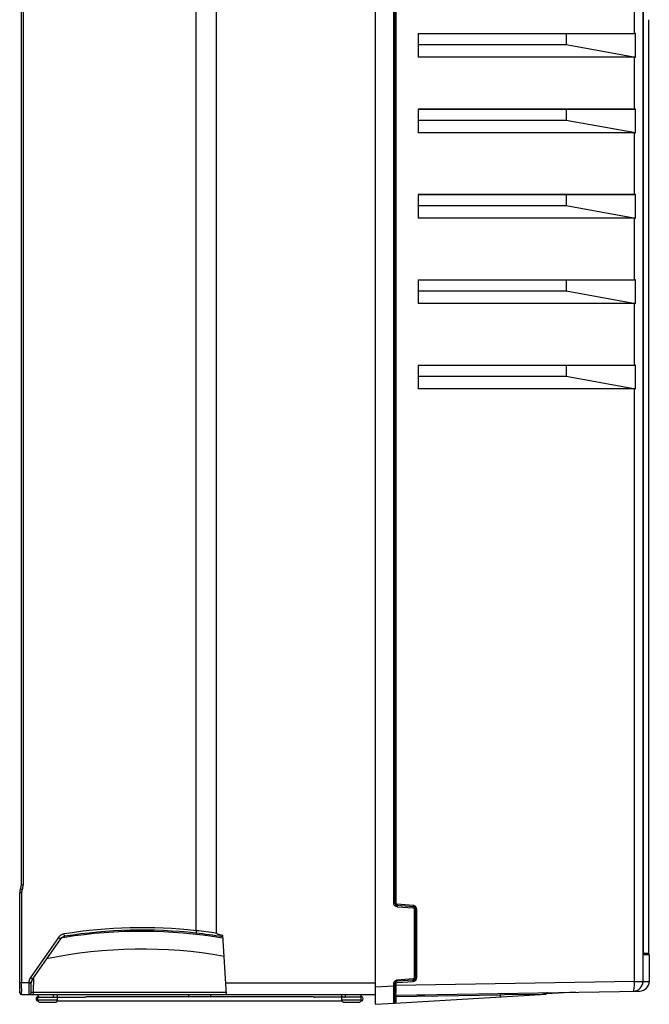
# Model space of a CAD drawing. Header units: inches. Extents: x 0 to 117, y 0 to 83.
# Tile 14 of 66: x 48 to 58, y 27 to 43. Entities that reach past the tile are written whole.
import ezdxf

# ---------------------------------------------------------------- set-up
doc = ezdxf.new("R2010")
doc.units = ezdxf.units.IN
doc.header["$LTSCALE"] = 6.431102
doc.header["$MEASUREMENT"] = 0
doc.layers.get('0').update_dxf_attribs({"linetype": 'CONTINUOUS'})

msp = doc.modelspace()

# ---------------------------------------------------------------- linework, layer by layer
at = {"color": 7, "linetype": 'CONTINUOUS'}
for p, q in [((53.864, 53.07), (53.864, 27.212)), ((58.183, 52.345), (58.183, 27.581)), ((54.162, 28.846), (54.162, 51.49)), ((54.18, 51.49), (54.18, 28.846)), ((54.197, 51.49), (54.197, 28.846)), ((50.976, 28.4), (50.976, 51.219)), ((51.302, 28.357), (51.302, 51.271)), ((48.157, 29.14), (48.157, 50.873)), ((48.185, 50.873), (48.185, 29.14)), ((58.193, 28.046), (58.193, 44.84)), ((58.045, 42.884), (58.045, 44.038)), ((58.273, 43.107), (58.273, 28.036)), ((54.557, 42.884), (54.557, 42.502)), ((54.557, 42.884), (58.045, 42.884)), ((56.947, 42.882), (54.557, 42.882)), ((58.065, 42.884), (56.947, 42.882)), ((56.947, 42.882), (56.947, 42.707)), ((58.065, 42.504), (58.065, 42.884)), ((54.557, 42.707), (56.947, 42.707)), ((56.947, 42.707), (58.065, 42.504)), ((58.045, 42.502), (54.557, 42.502)), ((58.045, 41.663), (58.045, 42.502)), ((54.557, 41.663), (54.557, 41.282)), ((54.557, 41.663), (58.045, 41.663)), ((56.947, 41.661), (54.557, 41.661)), ((58.065, 41.663), (56.947, 41.661)), ((56.947, 41.661), (56.947, 41.486)), ((58.065, 41.284), (58.065, 41.663)), ((54.557, 41.486), (56.947, 41.486)), ((56.947, 41.486), (58.065, 41.284)), ((58.045, 41.282), (54.557, 41.282)), ((58.045, 40.285), (58.045, 41.282)), ((54.557, 40.285), (58.045, 40.285)), ((54.557, 40.285), (54.557, 39.904)), ((56.947, 40.283), (54.557, 40.283)), ((58.065, 40.285), (56.947, 40.283)), ((56.947, 40.283), (56.947, 40.108)), ((58.065, 39.906), (58.065, 40.285)), ((54.557, 40.108), (56.947, 40.108)), ((56.947, 40.108), (58.065, 39.906)), ((58.045, 39.904), (54.557, 39.904)), ((58.045, 38.908), (58.045, 39.904)), ((54.557, 38.908), (58.045, 38.908)), ((54.557, 38.908), (54.557, 38.526)), ((56.947, 38.905), (54.557, 38.905)), ((58.065, 38.908), (56.947, 38.905)), ((56.947, 38.905), (56.947, 38.73)), ((58.065, 38.528), (58.065, 38.908)), ((54.557, 38.73), (56.947, 38.73)), ((56.947, 38.73), (58.065, 38.528)), ((58.045, 38.526), (54.557, 38.526)), ((58.045, 37.53), (58.045, 38.526)), ((54.557, 37.53), (58.045, 37.53)), ((54.557, 37.53), (54.557, 37.148)), ((56.947, 37.527), (54.557, 37.527)), ((58.065, 37.53), (56.947, 37.527)), ((56.947, 37.527), (56.947, 37.352)), ((58.065, 37.15), (58.065, 37.53)), ((54.557, 37.352), (56.947, 37.352)), ((56.947, 37.352), (58.065, 37.15)), ((58.045, 37.148), (54.557, 37.148)), ((58.045, 27.581), (58.045, 37.148)), ((58.193, 36.443), (58.193, 36.443)), ((48.157, 29.14), (48.185, 29.14)), ((48.158, 29.011), (48.129, 29.011)), ((48.129, 27.398), (48.129, 29.011)), ((48.158, 29.011), (48.158, 27.565)), ((54.162, 28.846), (54.18, 28.846)), ((54.477, 28.808), (54.216, 28.826)), ((54.216, 28.787), (54.478, 28.768)), ((54.478, 28.788), (54.217, 28.806)), ((54.496, 28.749), (54.532, 28.749)), ((54.496, 27.641), (54.496, 28.749)), ((54.515, 28.749), (54.515, 27.641)), ((54.532, 28.749), (54.532, 27.641)), ((48.854, 28.309), (48.852, 28.307)), ((51.407, 28.301), (51.401, 28.301)), ((51.464, 27.368), (51.405, 28.327)), ((48.755, 28.291), (48.304, 27.646)), ((48.788, 28.268), (48.337, 27.624)), ((48.856, 28.292), (48.841, 28.289)), ((51.408, 28.281), (51.399, 28.283)), ((58.193, 28.046), (58.193, 28.046)), ((58.193, 28.041), (58.193, 28.046)), ((58.194, 28.036), (58.273, 28.036)), ((58.194, 28.024), (58.279, 28.024)), ((58.285, 28.012), (58.198, 28.012)), ((58.285, 28.012), (58.285, 27.582)), ((48.129, 27.565), (48.276, 27.565)), ((48.158, 27.504), (48.158, 27.565)), ((48.158, 27.467), (48.158, 27.504)), ((48.289, 27.564), (48.276, 27.565)), ((48.314, 27.407), (48.316, 27.557)), ((48.354, 27.406), (48.356, 27.65)), ((51.452, 27.557), (53.864, 27.557)), ((54.162, 27.503), (53.864, 27.487)), ((54.162, 27.544), (54.197, 27.544)), ((54.162, 27.503), (54.162, 27.544)), ((54.162, 27.503), (54.18, 27.503)), ((54.162, 27.445), (54.162, 27.503)), ((54.18, 27.247), (54.18, 27.544)), ((58.045, 27.581), (54.197, 27.514)), ((54.197, 27.544), (54.197, 27.514)), ((54.197, 27.503), (54.197, 27.514)), ((54.478, 27.621), (54.216, 27.603)), ((54.216, 27.564), (54.477, 27.582)), ((54.478, 27.602), (54.217, 27.584)), ((54.496, 27.641), (54.515, 27.641)), ((58.045, 27.581), (58.183, 27.581)), ((58.183, 27.582), (58.285, 27.582)), ((48.159, 27.368), (53.864, 27.368)), ((48.354, 27.406), (51.461, 27.406)), ((48.354, 27.368), (48.354, 27.406)), ((54.162, 27.391), (54.162, 27.445)), ((54.162, 27.365), (54.162, 27.391)), ((54.162, 27.318), (54.162, 27.365)), ((54.18, 27.228), (56.622, 27.378)), ((54.199, 27.337), (55.887, 27.367)), ((54.2, 27.357), (58.131, 27.425)), ((54.55, 27.363), (54.55, 27.352)), ((54.641, 27.354), (54.55, 27.352)), ((55.887, 27.366), (55.952, 27.368)), ((55.887, 27.333), (55.887, 27.367)), ((55.952, 27.368), (56.554, 27.378)), ((56.554, 27.378), (56.578, 27.379)), ((56.578, 27.379), (56.622, 27.379)), ((57.094, 27.407), (56.625, 27.379)), ((48.423, 27.325), (49.172, 27.325)), ((48.423, 27.285), (48.423, 27.325)), ((48.423, 27.285), (48.738, 27.285)), ((48.428, 27.266), (48.428, 27.266)), ((48.462, 27.246), (48.699, 27.246)), ((48.733, 27.266), (53.328, 27.266)), ((48.738, 27.285), (48.738, 27.325)), ((49.208, 27.337), (52.854, 27.337)), ((52.869, 27.332), (52.873, 27.33)), ((52.873, 27.33), (52.881, 27.327)), ((53.638, 27.325), (52.889, 27.325)), ((53.323, 27.285), (53.323, 27.325)), ((53.323, 27.285), (53.638, 27.285)), ((53.362, 27.246), (53.599, 27.246)), ((53.633, 27.266), (53.633, 27.266)), ((53.638, 27.285), (53.638, 27.325)), ((53.864, 27.212), (54.18, 27.228)), ((54.199, 27.337), (54.18, 27.337)), ((54.18, 27.247), (54.199, 27.247)), ((54.199, 27.337), (54.199, 27.247))]:
    msp.add_line(p, q, dxfattribs=at)
for points in [[(48.787, 28.266), (48.788, 28.268), (48.791, 28.272), (48.794, 28.276), (48.798, 28.279), (48.802, 28.283), (48.805, 28.286), (48.809, 28.289), (48.813, 28.292), (48.817, 28.294), (48.821, 28.296), (48.824, 28.298), (48.828, 28.3), (48.831, 28.301), (48.834, 28.302), (48.836, 28.303), (48.838, 28.303), (48.839, 28.304)], [(58.195, 28.019), (58.195, 28.019), (58.195, 28.02), (58.195, 28.021), (58.195, 28.022), (58.194, 28.024), (58.194, 28.026), (58.194, 28.028), (58.194, 28.03), (58.194, 28.032), (58.194, 28.035), (58.193, 28.038), (58.193, 28.041)]]:
    msp.add_lwpolyline(points, dxfattribs=at)
for centre, radius, start, end in [((58.049, 39.23), 3.654, 89.7526, 90.0545), ((58.049, 38.009), 3.654, 89.7526, 90.0545), ((58.049, 36.631), 3.654, 89.7526, 90.0545), ((58.049, 35.253), 3.654, 89.7526, 90.0545), ((58.049, 33.875), 3.654, 89.7526, 90.0545), ((47.999, 29.14), 0.157, 335.8531, 360), ((47.997, 29.14), 0.188, 338.603, 357.2503), ((48, 29.14), 0.185, 357.3105, 0.0341), ((48.286, 29.011), 0.157, 155.8532, 180), ((48.285, 29.011), 0.127, 155.8409, 180.0048), ((48, 29.139), 0.185, 335.8175, 338.5423), ((54.22, 28.846), 0.0584, 180.06, 190.1717), ((54.22, 28.846), 0.0394, 180, 266), ((54.473, 28.749), 0.0587, 78.4552, 85.9671), ((54.475, 28.749), 0.0394, 0, 86), ((48.868, 28.211), 0.138, 114.4317, 124.6266), ((48.869, 28.21), 0.139, 99.1838, 114.3895), ((50.106, 20.493), 7.955, 83.7197, 99.106), ((50.106, 20.493), 7.916, 83.7143, 99.0993), ((50.1, 20.513), 7.877, 80.5126, 99.0845), ((50.09, 20.444), 7.966, 80.5302, 83.6433), ((50.092, 20.446), 8.003, 81.3046, 83.6611), ((50.102, 20.503), 7.888, 99.1968, 99.5055), ((50.1, 20.522), 7.581, 79.9287, 101.7178), ((58.289, 28.036), 0.0157, 180, 231.318), ((58.27, 28.012), 0.0157, 0, 51.3176), ((48.52, 27.553), 0.245, 177.2779, 179.58), ((48.283, 28.071), 0.516, 269.1305, 270.6358), ((48.433, 27.556), 0.158, 145.0097, 152.046), ((48.434, 27.556), 0.118, 145, 179.5), ((54.22, 27.544), 0.0394, 94, 180), ((67.457, 27.494), 13.26, 179.9634, 180.1934), ((54.221, 27.545), 0.0587, 94.0577, 104.1114), ((54.475, 27.641), 0.0394, 274, 360), ((54.473, 27.641), 0.0587, 351.6946, 359.9595), ((58.026, 27.581), 0.157, 271, 360), ((56.772, 27.559), 1.273, 0.0608, 0.9847), ((58.128, 27.583), 0.157, 270.9997, 0.0022), ((48.159, 27.398), 0.0295, 180.0018, 269.9821), ((71.352, 27.512), 23.194, 180.1112, 180.2294), ((48.275, 27.408), 0.0394, 269.8766, 359.5031), ((48.453, 27.356), 0.0315, 157.9124, 230), ((48.703, 27.356), 0.0337, 180.0476, 189.3895), ((48.709, 27.356), 0.0315, 300, 22.0876), ((50.812, 27.356), 0.0437, 352.7824, 7.2176), ((53.353, 27.356), 0.0315, 157.9124, 220), ((53.355, 27.356), 0.0322, 349.5123, 10.4291), ((53.609, 27.356), 0.0315, 310, 22.0876), ((54.2, 27.337), 0.0197, 91, 180), ((58.481, 27.462), 4.284, 180.1638, 180.8673), ((54.64, 27.393), 0.0394, 271, 309.5794), ((56.641, 27.38), 0.0197, 91, 181.4371), ((48.428, 27.301), 0.0354, 90, 270), ((48.462, 27.285), 0.0394, 180, 269.9766), ((48.699, 27.285), 0.0394, 270.0234, 360), ((53.362, 27.285), 0.0394, 180, 270.0026), ((53.599, 27.285), 0.0394, 269.9974, 360), ((53.633, 27.301), 0.0354, 270, 90), ((38.083, 27.306), 16.079, 359.8527, 0.0455), ((54.161, 27.247), 0.0197, 273, 360)]:
    msp.add_arc(centre, radius, start, end, dxfattribs=at)
for centre in [(58.026, 42.775), (58.026, 41.554), (58.026, 40.177), (58.026, 38.799), (58.026, 37.421)]:
    msp.add_ellipse(centre, major_axis=(-0.028, 0.272), ratio=0.568868, start_param=-3.200908, end_param=-3.074864, dxfattribs=at)
for points, knots in [([(48.143, 29.075), (48.142, 29.075), (48.147, 29.074), (48.151, 29.071), (48.16, 29.068), (48.166, 29.065), (48.169, 29.063)], [0, 0, 0, 0, 0.075881, 0.291167, 0.615933, 1, 1, 1, 1]), ([(54.216, 28.826), (54.215, 28.821), (54.216, 28.817), (54.215, 28.806), (54.217, 28.806)], [0, 0, 0, 0, 0.698998, 1, 1, 1, 1]), ([(54.217, 28.806), (54.219, 28.806), (54.215, 28.796), (54.217, 28.791), (54.216, 28.787)], [0, 0, 0, 0, 0.293888, 1, 1, 1, 1]), ([(54.478, 28.768), (54.478, 28.773), (54.477, 28.777), (54.48, 28.788), (54.478, 28.788)], [0, 0, 0, 0, 0.705557, 1, 1, 1, 1]), ([(48.852, 28.307), (48.852, 28.305), (48.844, 28.306), (48.841, 28.304), (48.837, 28.303)], [0, 0, 0, 0, 0.277281, 1, 1, 1, 1]), ([(48.854, 28.309), (48.853, 28.31), (48.853, 28.314), (48.849, 28.326), (48.848, 28.339), (48.846, 28.348)], [0, 0, 0, 0, 0.083978, 0.30177, 1, 1, 1, 1]), ([(50.976, 28.4), (50.975, 28.391), (50.975, 28.379), (50.971, 28.365), (50.972, 28.361)], [0, 0, 0, 0, 0.698825, 1, 1, 1, 1]), ([(51.302, 28.357), (51.302, 28.353), (51.315, 28.351), (51.33, 28.344), (51.353, 28.339), (51.379, 28.333), (51.396, 28.329), (51.405, 28.327)], [0, 0, 0, 0, 0.126956, 0.248754, 0.499596, 0.749804, 1, 1, 1, 1]), ([(48.788, 28.268), (48.788, 28.267), (48.784, 28.273), (48.778, 28.274), (48.767, 28.283), (48.76, 28.288), (48.755, 28.291)], [0, 0, 0, 0, 0.083954, 0.29427, 0.601899, 1, 1, 1, 1]), ([(58.193, 28.046), (58.193, 28.038), (58.194, 28.027), (58.195, 28.015), (58.197, 28.012)], [0, 0, 0, 0, 0.648389, 1, 1, 1, 1]), ([(58.195, 28.02), (58.196, 28.02), (58.197, 28.018), (58.197, 28.017), (58.197, 28.016)], [0, 0, 0, 0, 0.511743, 1, 1, 1, 1]), ([(58.197, 28.016), (58.197, 28.016), (58.197, 28.015), (58.196, 28.014), (58.196, 28.013)], [0, 0, 0, 0, 0.463973, 1, 1, 1, 1]), ([(48.275, 27.555), (48.275, 27.531), (48.275, 27.496), (48.275, 27.452), (48.275, 27.424), (48.275, 27.402), (48.274, 27.383), (48.276, 27.376), (48.274, 27.368), (48.275, 27.368)], [0, 0, 0, 0, 0.386408, 0.559228, 0.70999, 0.83335, 0.924764, 0.980973, 1, 1, 1, 1]), ([(48.316, 27.563), (48.316, 27.562), (48.312, 27.564), (48.308, 27.563), (48.299, 27.564), (48.293, 27.564), (48.289, 27.564)], [0, 0, 0, 0, 0.080675, 0.295821, 0.596176, 1, 1, 1, 1]), ([(48.316, 27.557), (48.316, 27.556), (48.312, 27.556), (48.305, 27.555), (48.295, 27.555), (48.289, 27.555)], [0, 0, 0, 0, 0.074292, 0.278867, 1, 1, 1, 1]), ([(48.304, 27.646), (48.308, 27.643), (48.319, 27.636), (48.329, 27.628), (48.336, 27.624)], [0, 0, 0, 0, 0.364979, 1, 1, 1, 1]), ([(54.209, 27.562), (54.21, 27.563), (54.212, 27.563), (54.215, 27.564), (54.216, 27.564)], [0, 0, 0, 0, 0.502135, 1, 1, 1, 1]), ([(54.216, 27.603), (54.217, 27.599), (54.215, 27.594), (54.219, 27.584), (54.217, 27.584)], [0, 0, 0, 0, 0.705557, 1, 1, 1, 1]), ([(54.477, 27.582), (54.477, 27.587), (54.478, 27.591), (54.476, 27.602), (54.478, 27.602)], [0, 0, 0, 0, 0.698998, 1, 1, 1, 1]), ([(54.478, 27.621), (54.478, 27.617), (54.477, 27.612), (54.48, 27.602), (54.478, 27.602)], [0, 0, 0, 0, 0.705824, 1, 1, 1, 1]), ([(58.029, 27.424), (58.033, 27.424), (58.037, 27.442), (58.042, 27.466), (58.045, 27.511), (58.045, 27.543), (58.045, 27.561)], [0, 0, 0, 0, 0.086831, 0.298248, 0.615261, 1, 1, 1, 1]), ([(48.159, 27.368), (48.157, 27.368), (48.16, 27.375), (48.157, 27.382), (48.159, 27.399), (48.158, 27.412), (48.158, 27.419)], [0, 0, 0, 0, 0.065478, 0.258821, 0.573855, 1, 1, 1, 1]), ([(48.314, 27.407), (48.314, 27.406), (48.321, 27.408), (48.327, 27.406), (48.34, 27.407), (48.349, 27.406), (48.354, 27.406)], [0, 0, 0, 0, 0.076606, 0.292897, 0.617796, 1, 1, 1, 1]), ([(54.2, 27.357), (54.199, 27.357), (54.2, 27.362), (54.198, 27.368), (54.199, 27.382), (54.198, 27.391), (54.198, 27.397)], [0, 0, 0, 0, 0.065907, 0.25845, 0.573229, 1, 1, 1, 1]), ([(54.641, 27.364), (54.641, 27.362), (54.64, 27.36), (54.642, 27.354), (54.641, 27.354)], [0, 0, 0, 0, 0.730438, 1, 1, 1, 1]), ([(55.887, 27.367), (55.887, 27.371), (55.889, 27.376), (55.886, 27.386), (55.888, 27.386)], [0, 0, 0, 0, 0.70502, 1, 1, 1, 1]), ([(56.641, 27.399), (56.634, 27.399), (56.626, 27.39), (56.625, 27.381), (56.626, 27.379)], [0, 0, 0, 0, 0.714997, 1, 1, 1, 1]), ([(49.2, 27.335), (49.201, 27.336), (49.204, 27.336), (49.207, 27.337), (49.208, 27.337)], [0, 0, 0, 0, 0.528666, 1, 1, 1, 1]), ([(54.162, 27.227), (54.162, 27.228), (54.161, 27.232), (54.162, 27.238), (54.162, 27.25), (54.162, 27.259), (54.162, 27.264)], [0, 0, 0, 0, 0.064497, 0.254994, 0.568642, 1, 1, 1, 1])]:
    msp.add_open_spline(points, degree=3, knots=knots, dxfattribs=at)
for points in [[(54.189, 28.796), (54.175, 28.804), (54.165, 28.82), (54.162, 28.835)], [(54.216, 28.787), (54.207, 28.787), (54.197, 28.791), (54.189, 28.796)], [(54.2, 28.835), (54.199, 28.838), (54.197, 28.842), (54.197, 28.846)], [(54.216, 28.826), (54.21, 28.826), (54.203, 28.83), (54.2, 28.835)], [(54.525, 28.777), (54.517, 28.792), (54.501, 28.803), (54.485, 28.807)], [(54.532, 28.749), (54.532, 28.758), (54.53, 28.768), (54.525, 28.777)], [(54.478, 28.768), (54.484, 28.768), (54.49, 28.764), (54.494, 28.759)], [(54.494, 28.759), (54.495, 28.756), (54.496, 28.752), (54.496, 28.749)], [(48.79, 28.325), (48.776, 28.316), (48.765, 28.304), (48.755, 28.291)], [(48.787, 28.266), (48.802, 28.287), (48.827, 28.303), (48.852, 28.307)], [(48.788, 28.268), (48.803, 28.289), (48.828, 28.305), (48.854, 28.309)], [(48.294, 27.63), (48.283, 27.61), (48.277, 27.587), (48.276, 27.565)], [(54.162, 27.544), (54.162, 27.554), (54.164, 27.564), (54.169, 27.573)], [(54.169, 27.573), (54.176, 27.586), (54.191, 27.598), (54.206, 27.602)], [(54.197, 27.544), (54.197, 27.551), (54.202, 27.559), (54.209, 27.562)], [(54.477, 27.582), (54.486, 27.583), (54.496, 27.586), (54.504, 27.591)], [(54.488, 27.625), (54.485, 27.623), (54.481, 27.622), (54.478, 27.621)], [(54.496, 27.641), (54.496, 27.635), (54.493, 27.628), (54.488, 27.625)], [(54.504, 27.591), (54.518, 27.599), (54.529, 27.616), (54.532, 27.633)], [(48.68, 27.332), (48.675, 27.337), (48.671, 27.344), (48.67, 27.351)], [(50.85, 27.337), (50.853, 27.341), (50.854, 27.346), (50.855, 27.351)], [(51.208, 27.368), (51.207, 27.364), (51.206, 27.36), (51.206, 27.356)], [(51.206, 27.356), (51.206, 27.35), (51.208, 27.343), (51.211, 27.337)], [(53.38, 27.336), (53.384, 27.34), (53.386, 27.345), (53.387, 27.351)], [(48.733, 27.337), (48.73, 27.332), (48.725, 27.327), (48.72, 27.325)], [(49.172, 27.325), (49.182, 27.325), (49.191, 27.332), (49.2, 27.335)], [(52.853, 27.337), (52.859, 27.337), (52.864, 27.334), (52.869, 27.332)], [(52.881, 27.327), (52.884, 27.326), (52.886, 27.325), (52.889, 27.325)], [(53.345, 27.325), (53.338, 27.325), (53.332, 27.331), (53.328, 27.337)], [(53.357, 27.325), (53.366, 27.325), (53.375, 27.329), (53.38, 27.336)], [(54.194, 27.229), (54.197, 27.234), (54.199, 27.241), (54.197, 27.246)]]:
    msp.add_open_spline(points, degree=3, dxfattribs=at)

doc.saveas('drawing.dxf')
